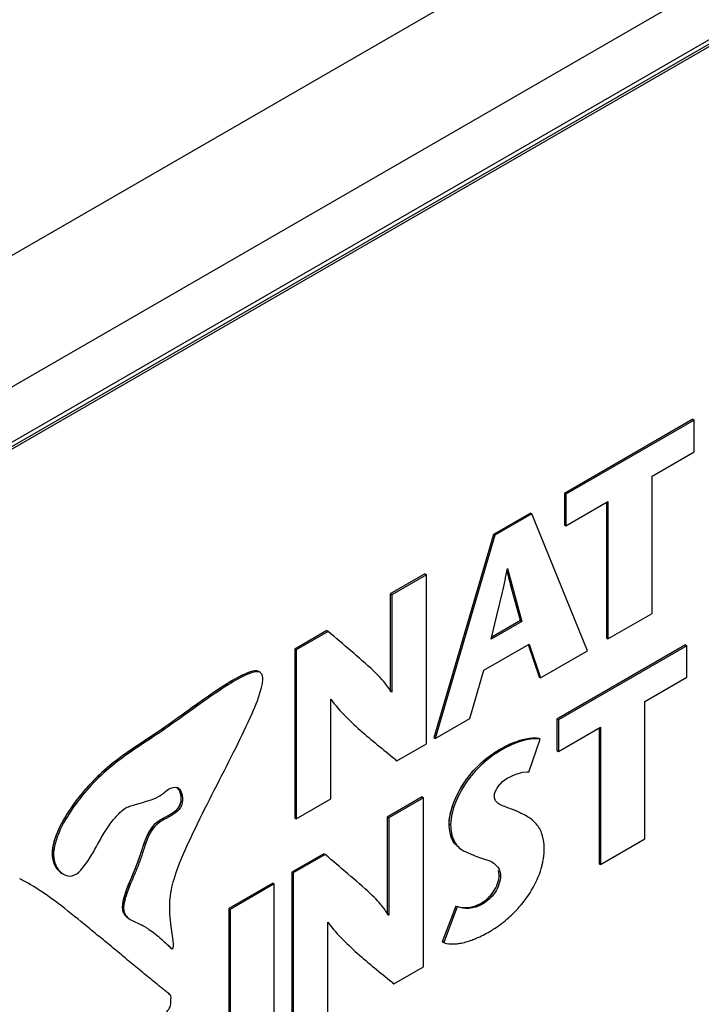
# Model space of a CAD drawing. Header units: inches. Extents: x 0 to 34, y 0 to 22.
# Tile 111 of 139: x 25.039 to 25.293, y 16.889 to 17.254. Entities that reach past the tile are written whole.
import ezdxf

# ---------------------------------------------------------------- set-up
doc = ezdxf.new("R2010")
doc.units = ezdxf.units.IN
doc.header["$LTSCALE"] = 1.87
doc.header["$MEASUREMENT"] = 0
doc.layers.get('0').update_dxf_attribs({"linetype": 'CONTINUOUS'})
doc.layers.add('02___PRT_ALL_AXES', color=7, linetype='CONTINUOUS')

msp = doc.modelspace()

# ---------------------------------------------------------------- linework, layer by layer
at = {"color": 7, "linetype": 'CONTINUOUS'}
for p, q in [((25.8705436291, 17.6483864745), (24.7446818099, 16.9983279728)), ((25.8915713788, 17.6117517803), (24.7657093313, 16.9616931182)), ((24.7659759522, 16.9396246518), (25.8278888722, 17.5527598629)), ((24.7669950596, 16.9418772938), (25.8289079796, 17.5550125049)), ((25.2894568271, 17.1059440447), (25.2417192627, 17.0783809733)), ((25.2899857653, 17.1056386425), (25.2422482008, 17.078075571)), ((25.2894568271, 17.1059440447), (25.2899857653, 17.1056386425)), ((25.2899857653, 17.0938996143), (25.2899857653, 17.1056386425)), ((25.2743046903, 17.0848455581), (25.2899857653, 17.0938996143)), ((25.2743046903, 17.0338445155), (25.2743046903, 17.0848455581)), ((25.2417192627, 17.0783809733), (25.2417192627, 17.0666419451)), ((25.2417192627, 17.0783809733), (25.2422482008, 17.078075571)), ((25.2422482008, 17.078075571), (25.2422482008, 17.0663365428)), ((25.2422482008, 17.0663365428), (25.2579243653, 17.0753877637)), ((25.2573954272, 17.0750823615), (25.2573954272, 17.0246921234)), ((25.2579243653, 17.0753877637), (25.2579243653, 17.0243867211)), ((25.2290974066, 17.0710932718), (25.2153589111, 17.0631608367)), ((25.2296263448, 17.0707878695), (25.2158878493, 17.0628554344)), ((25.2290974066, 17.0710932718), (25.2296263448, 17.0707878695)), ((25.250275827, 17.0199705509), (25.2296263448, 17.0707878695)), ((25.2417192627, 17.0666419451), (25.2422482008, 17.0663365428)), ((25.2153589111, 17.0631608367), (25.1932333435, 16.9876457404)), ((25.2158878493, 17.0628554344), (25.1937622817, 16.9873403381)), ((25.2153589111, 17.0631608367), (25.2158878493, 17.0628554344)), ((25.1899433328, 17.0484862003), (25.1770582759, 17.0410465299)), ((25.1904722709, 17.048180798), (25.177587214, 17.0407411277)), ((25.1899433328, 17.0484862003), (25.1904722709, 17.048180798)), ((25.1904722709, 16.9854407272), (25.1904722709, 17.048180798)), ((25.2206345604, 17.050469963), (25.2259768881, 17.0308565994)), ((25.1770582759, 17.0410465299), (25.1770582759, 17.0048361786)), ((25.1770582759, 17.0410465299), (25.177587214, 17.0407411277)), ((25.177587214, 17.0407411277), (25.177587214, 17.004530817)), ((25.2166675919, 17.0330473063), (25.2187060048, 17.0416694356)), ((25.22544795, 17.0311620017), (25.2218360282, 17.0440674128)), ((25.2579243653, 17.0243867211), (25.2743046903, 17.0338445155)), ((25.2145688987, 17.0242697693), (25.2166675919, 17.0330473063)), ((25.2259768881, 17.0308565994), (25.2145688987, 17.0242697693)), ((25.22544795, 17.0311620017), (25.2147383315, 17.0249784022)), ((25.22544795, 17.0311620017), (25.2259768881, 17.0308565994)), ((25.1534605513, 17.0274214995), (25.1415821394, 17.0205630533)), ((25.1539894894, 17.0271160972), (25.1421110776, 17.0202576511)), ((25.1534605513, 17.0274214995), (25.1539894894, 17.0271160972)), ((25.2117728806, 17.012705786), (25.2286196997, 17.0224329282)), ((25.228239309, 17.0223030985), (25.2323579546, 17.0102358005)), ((25.2286196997, 17.0224329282), (25.2328868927, 17.0099303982)), ((25.2573954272, 17.0246921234), (25.2579243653, 17.0243867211)), ((25.1415821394, 17.0205630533), (25.1415821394, 16.9578229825)), ((25.1415821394, 17.0205630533), (25.1421110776, 17.0202576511)), ((25.1421110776, 17.0202576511), (25.1421110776, 16.9575175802)), ((25.2328868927, 17.0099303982), (25.250275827, 17.0199705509)), ((25.2867285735, 17.0221490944), (25.2389860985, 16.9945831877)), ((25.2872575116, 17.0218436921), (25.2395150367, 16.9942777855)), ((25.2867285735, 17.0221490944), (25.2872575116, 17.0218436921)), ((25.2872575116, 17.0101046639), (25.2872575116, 17.0218436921)), ((25.1287744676, 17.0119050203), (25.1282455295, 17.0122104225)), ((25.2065707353, 16.9947357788), (25.2117728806, 17.012705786)), ((25.2323579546, 17.0102358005), (25.2328868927, 17.0099303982)), ((25.2715764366, 17.0010506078), (25.2872575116, 17.0101046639)), ((25.1549961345, 16.9649572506), (25.1549961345, 17.0019754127)), ((25.2715764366, 16.9500495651), (25.2715764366, 17.0010506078)), ((25.1937622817, 16.9873403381), (25.2065707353, 16.9947357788)), ((25.2389860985, 16.9945831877), (25.2389860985, 16.9828441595)), ((25.2389860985, 16.9945831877), (25.2395150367, 16.9942777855)), ((25.2395150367, 16.9942777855), (25.2395150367, 16.9825387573)), ((25.2395150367, 16.9825387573), (25.2551951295, 16.9915922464)), ((25.2546661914, 16.9912868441), (25.2546661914, 16.940896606)), ((25.2551951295, 16.9915922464), (25.2551951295, 16.9405912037)), ((25.1932333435, 16.9876457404), (25.1937622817, 16.9873403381)), ((25.2285136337, 16.9748860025), (25.232710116, 16.9871701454)), ((25.2321811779, 16.9874755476), (25.232710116, 16.9871701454)), ((25.1795288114, 16.9791221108), (25.1904722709, 16.9854407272)), ((25.2179722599, 16.9834853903), (25.2185011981, 16.9831799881)), ((25.2389860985, 16.9828441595), (25.2395150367, 16.9825387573)), ((25.1789998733, 16.9794275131), (25.1795288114, 16.9791221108)), ((25.2234911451, 16.9740426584), (25.2261938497, 16.9748082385)), ((25.2261938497, 16.9748082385), (25.2280175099, 16.974928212)), ((25.2171302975, 16.9695353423), (25.2187061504, 16.9713408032)), ((25.2187061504, 16.9713408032), (25.2205203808, 16.9726022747)), ((25.2205203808, 16.9726022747), (25.2234911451, 16.9740426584)), ((25.1421110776, 16.9575175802), (25.1549961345, 16.9649572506)), ((25.188855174, 16.9656382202), (25.1759701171, 16.9581985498)), ((25.1893841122, 16.9653328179), (25.1764990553, 16.9578931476)), ((25.188855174, 16.9656382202), (25.1893841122, 16.9653328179)), ((25.1893841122, 16.9025927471), (25.1893841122, 16.9653328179)), ((25.0972542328, 16.960400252), (25.0956293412, 16.9592408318)), ((25.1415821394, 16.9578229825), (25.1421110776, 16.9575175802)), ((25.1759701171, 16.9581985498), (25.1759701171, 16.9219864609)), ((25.1759701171, 16.9581985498), (25.1764990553, 16.9578931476)), ((25.1764990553, 16.9578931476), (25.1764990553, 16.9216810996)), ((25.225035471, 16.9599555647), (25.2255644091, 16.9596501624)), ((25.2276342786, 16.9586560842), (25.2255644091, 16.9596501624)), ((25.2275877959, 16.9585754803), (25.2270588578, 16.9588808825)), ((25.1989540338, 16.9556500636), (25.1994829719, 16.9553446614)), ((25.2551951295, 16.9405912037), (25.2715764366, 16.9500495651)), ((25.2036432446, 16.9460258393), (25.2041721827, 16.9457204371)), ((25.1523714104, 16.9445729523), (25.1404929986, 16.9377145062)), ((25.1529003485, 16.9442675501), (25.1410219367, 16.9374091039)), ((25.1523714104, 16.9445729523), (25.1529003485, 16.9442675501)), ((25.2048547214, 16.9453526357), (25.2079300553, 16.9440212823)), ((25.2084887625, 16.9437841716), (25.2113616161, 16.9428023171)), ((25.2113616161, 16.9428023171), (25.2139852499, 16.9418789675)), ((25.0621681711, 16.9384511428), (25.0647304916, 16.9418110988)), ((25.2546661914, 16.940896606), (25.2551951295, 16.9405912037)), ((25.0552169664, 16.9372161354), (25.0557459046, 16.9369107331)), ((25.1404929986, 16.9377145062), (25.1404929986, 16.8749744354)), ((25.1404929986, 16.9377145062), (25.1410219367, 16.9374091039)), ((25.1410219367, 16.9374091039), (25.1410219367, 16.8746690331)), ((25.217506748, 16.9366063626), (25.2180356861, 16.9363009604)), ((25.0432872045, 16.9331798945), (25.0428497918, 16.9334324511)), ((25.1334533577, 16.9336499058), (25.1170730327, 16.9241921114)), ((25.1339822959, 16.9333445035), (25.1176019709, 16.9238867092)), ((25.1334533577, 16.9336499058), (25.1339822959, 16.9333445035)), ((25.1339822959, 16.8706044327), (25.1339822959, 16.9333445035)), ((25.1170730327, 16.9241921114), (25.1170730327, 16.8614520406)), ((25.1170730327, 16.9241921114), (25.1176019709, 16.9238867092)), ((25.1176019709, 16.9238867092), (25.1176019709, 16.8611466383)), ((25.2013611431, 16.9251351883), (25.1963927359, 16.9118678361)), ((25.2018900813, 16.9248297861), (25.196921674, 16.9115624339)), ((25.2013611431, 16.9251351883), (25.2018900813, 16.9248297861)), ((25.2106782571, 16.9261183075), (25.2112071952, 16.9258129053)), ((25.0804621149, 16.920147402), (25.0809910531, 16.9198419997)), ((25.0809910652, 16.9198419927), (25.0845140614, 16.9181331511)), ((25.0963831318, 16.912315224), (25.0956707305, 16.9175027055)), ((25.1539079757, 16.8821092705), (25.1539079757, 16.9191274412)), ((25.095323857, 16.9096970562), (25.0958527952, 16.9093916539)), ((25.0958553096, 16.9093960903), (25.096161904, 16.9092871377)), ((25.1963927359, 16.9118678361), (25.196921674, 16.9115624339)), ((25.1784406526, 16.8962741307), (25.1893841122, 16.9025927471)), ((25.1779117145, 16.896579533), (25.1784406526, 16.8962741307))]:
    msp.add_line(p, q, dxfattribs=at)
at = {"color": 40, "linetype": 'CONTINUOUS'}
for p, q in [((25.1257163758, 17.0122940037), (25.1250190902, 17.0120987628)), ((25.217506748, 16.9366063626), (25.2172529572, 16.9382813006))]:
    msp.add_line(p, q, dxfattribs=at)
at = {"color": 7, "linetype": 'CONTINUOUS'}
for points in [[(25.0977084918, 16.9692876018), (25.0988307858, 16.9679821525), (25.099322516, 16.9660297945), (25.0992394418, 16.9639219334), (25.0985959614, 16.9619911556), (25.0972542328, 16.960400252)], [(25.0956293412, 16.9592408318), (25.0915609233, 16.9569724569), (25.089418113, 16.9553584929), (25.0872805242, 16.9524252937), (25.0857295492, 16.9487443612), (25.0843485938, 16.9445261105), (25.0827054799, 16.9400165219), (25.0808159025, 16.9354527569), (25.0789504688, 16.9307976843), (25.0777077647, 16.9265507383), (25.0776686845, 16.9233377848)]]:
    msp.add_lwpolyline(points, dxfattribs=at)
for centre, radius, start, end in [((24.8306022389, 17.1304263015), 0.3981234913, 347.118343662, 348.412488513), ((25.5284204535, 17.1267087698), 0.3175273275, 194.069220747, 195.0858069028), ((25.1521389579, 16.9890486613), 0.0297520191, 31.2925882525, 32.8501423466), ((25.2277023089, 16.9682866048), 0.0066490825, 82.9912711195, 87.2828652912), ((25.2110614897, 16.9576879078), 0.0138087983, 240.0726403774, 243.2897218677), ((25.2092695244, 16.9458457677), 0.0249893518, 359.9980768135, 0.9436468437), ((25.1928739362, 16.9077675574), 0.0392558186, 66.5610932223, 67.4469593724), ((25.2095981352, 16.9319857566), 0.0108223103, 63.857955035, 66.085251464), ((25.2103494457, 16.933505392), 0.0091271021, 60.0582438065, 63.8887554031), ((25.0125240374, 16.8800295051), 0.061411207, 59.9379615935, 64.0007178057), ((25.1510462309, 16.9061979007), 0.0297562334, 31.289589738, 32.8495723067), ((25.0715328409, 16.8916149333), 0.0295250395, 61.2984170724, 63.9172882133), ((25.0725032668, 16.8934100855), 0.0274844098, 60.0018564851, 61.2756414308)]:
    msp.add_arc(centre, radius, start, end, dxfattribs=at)
at = {"color": 40, "linetype": 'CONTINUOUS'}
for centre, radius, start, end in [((25.5236857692, 17.1254722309), 0.3126340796, 194.0602198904, 195.2789667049), ((25.208322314, 16.9535970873), 0.0090248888, 207.5502452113, 212.3051194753), ((25.1991815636, 16.9198294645), 0.0084359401, 250.6954802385, 253.4002159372)]:
    msp.add_arc(centre, radius, start, end, dxfattribs=at)
at = {"color": 7, "linetype": 'CONTINUOUS'}
for points, knots in [([(25.1708306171, 17.0125256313), (25.168122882, 17.0150817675), (25.1624618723, 17.019897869), (25.1568256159, 17.0247335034), (25.1539894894, 17.0271160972)], [0, 0, 0, 0, 0.5013167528, 1, 1, 1, 1]), ([(25.1287745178, 17.0119049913), (25.1282379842, 17.0122148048), (25.1265388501, 17.0121998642), (25.1224621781, 17.0107096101), (25.1160145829, 17.00687688), (25.1074411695, 17.0009865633), (25.0982991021, 16.9943715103), (25.0894846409, 16.9881702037), (25.0811221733, 16.9827958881), (25.0732750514, 16.9770957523), (25.0684779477, 16.9726383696), (25.0661461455, 16.9701478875)], [0, 0, 0, 0, 0.0244478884, 0.0616333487, 0.1727581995, 0.3173148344, 0.4731706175, 0.6177035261, 0.7425830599, 0.8653730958, 1, 1, 1, 1]), ([(25.1282455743, 17.0122103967), (25.127355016, 17.0127246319), (25.1242269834, 17.0120279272), (25.1218691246, 17.0108103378), (25.1203162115, 17.0099575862)], [0, 0, 0, 0, 0.3672716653, 1, 1, 1, 1]), ([(25.1292641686, 17.0063056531), (25.129430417, 17.0069721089), (25.1296734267, 17.0081941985), (25.129850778, 17.0100904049), (25.1294008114, 17.0115433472), (25.1287745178, 17.0119049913)], [0, 0, 0, 0, 0.3515667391, 0.6298384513, 1, 1, 1, 1]), ([(25.1771333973, 17.0051874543), (25.1766855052, 17.0058811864), (25.174821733, 17.0085232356), (25.1725786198, 17.0108754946), (25.1708306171, 17.0125256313)], [0, 0, 0, 0, 0.2556834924, 1, 1, 1, 1]), ([(25.1203162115, 17.0099575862), (25.1180150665, 17.0086939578), (25.1131965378, 17.005633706), (25.1058804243, 17.0005349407), (25.0982954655, 16.9950764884), (25.088976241, 16.9884247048), (25.0774236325, 16.9812356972), (25.0692923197, 16.9743784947), (25.0656172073, 16.9704532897)], [0, 0, 0, 0, 0.1165565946, 0.2530729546, 0.3959712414, 0.5314577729, 0.7612655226, 1, 1, 1, 1]), ([(25.1054891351, 16.9557202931), (25.1078145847, 16.9604899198), (25.1126060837, 16.9699242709), (25.1195611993, 16.9834756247), (25.1253320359, 16.9954846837), (25.128435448, 17.0029834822), (25.1292641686, 17.0063056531)], [0, 0, 0, 0, 0.2845409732, 0.5674559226, 0.8163962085, 1, 1, 1, 1]), ([(25.1550144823, 17.0019980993), (25.1566394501, 16.9996492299), (25.1604633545, 16.9954365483), (25.1686680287, 16.9878109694), (25.175235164, 16.9826394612), (25.1795288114, 16.9791221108)], [0, 0, 0, 0, 0.2549134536, 0.5046244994, 1, 1, 1, 1]), ([(25.2179722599, 16.9834853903), (25.2196080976, 16.9844299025), (25.2228982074, 16.9859897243), (25.2263919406, 16.987072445), (25.2281088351, 16.9873609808)], [0, 0, 0, 0, 0.5203809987, 1, 1, 1, 1]), ([(25.232710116, 16.9871701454), (25.2304312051, 16.9874982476), (25.2253549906, 16.9865524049), (25.2208152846, 16.9845161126), (25.2185011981, 16.9831799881)], [0, 0, 0, 0, 0.4628395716, 1, 1, 1, 1]), ([(25.2281088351, 16.9873609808), (25.2284601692, 16.9874200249), (25.2298072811, 16.9876067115), (25.2311869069, 16.9876186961), (25.2321811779, 16.9874755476)], [0, 0, 0, 0, 0.2618057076, 1, 1, 1, 1]), ([(25.1989540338, 16.9556500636), (25.1989540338, 16.9584882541), (25.2006466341, 16.9644376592), (25.2062796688, 16.974630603), (25.2131190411, 16.9806832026), (25.2179722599, 16.9834853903)], [0, 0, 0, 0, 0.244363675, 0.5174955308, 1, 1, 1, 1]), ([(25.2185011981, 16.9831799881), (25.2136479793, 16.9803778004), (25.206808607, 16.9743252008), (25.2011755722, 16.964132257), (25.1994829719, 16.9581828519), (25.1994829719, 16.9553446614)], [0, 0, 0, 0, 0.4825044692, 0.755636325, 1, 1, 1, 1]), ([(25.0656172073, 16.9704532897), (25.0616607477, 16.9662275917), (25.0564117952, 16.9592355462), (25.0518050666, 16.9493405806), (25.0512501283, 16.9439396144), (25.0519045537, 16.9417275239)], [0, 0, 0, 0, 0.530231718, 0.7886999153, 1, 1, 1, 1]), ([(25.0661461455, 16.9701478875), (25.0637324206, 16.9675699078), (25.0591710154, 16.9619103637), (25.0545032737, 16.954212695), (25.0522666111, 16.947663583), (25.0516429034, 16.9421574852), (25.0536926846, 16.9380962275), (25.0557459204, 16.936910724)], [0, 0, 0, 0, 0.2764529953, 0.5677347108, 0.6994166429, 0.8144047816, 1, 1, 1, 1]), ([(25.0982355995, 16.9689789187), (25.0989931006, 16.9685415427), (25.0997327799, 16.9671013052), (25.0999308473, 16.9651032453), (25.0997983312, 16.9633431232), (25.0992222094, 16.9616318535), (25.0976503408, 16.9597717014), (25.0949510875, 16.9581900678), (25.0915755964, 16.9565562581), (25.0886734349, 16.9539531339), (25.0869010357, 16.9504041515), (25.0855835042, 16.9464508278), (25.084250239, 16.9422063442), (25.0825383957, 16.9379601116), (25.080780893, 16.9338342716), (25.0792324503, 16.9299804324), (25.0782055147, 16.9265675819), (25.0778424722, 16.9235668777), (25.0789625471, 16.9211444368), (25.0803024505, 16.9202395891), (25.0809910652, 16.9198419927)], [0, 0, 0, 0, 0.0452113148, 0.0735418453, 0.1048090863, 0.1355617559, 0.1651638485, 0.2284690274, 0.2952442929, 0.3592164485, 0.4253477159, 0.4975356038, 0.5749125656, 0.6551180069, 0.7340052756, 0.8068619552, 0.8693457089, 0.9188332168, 0.9589002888, 1, 1, 1, 1]), ([(25.0910112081, 16.9658303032), (25.0916604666, 16.9661881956), (25.0929728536, 16.9670190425), (25.0948238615, 16.968895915), (25.0972111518, 16.969570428), (25.0982355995, 16.9689789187)], [0, 0, 0, 0, 0.2736476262, 0.5633572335, 1, 1, 1, 1]), ([(25.2157100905, 16.9659704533), (25.2157100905, 16.9662521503), (25.2159087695, 16.9675398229), (25.2165554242, 16.9687065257), (25.2171302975, 16.9695353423)], [0, 0, 0, 0, 0.2183075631, 1, 1, 1, 1]), ([(25.0647304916, 16.9418110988), (25.0657600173, 16.9433873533), (25.0676610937, 16.9467091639), (25.0703531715, 16.9516087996), (25.0728210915, 16.9554278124), (25.0749869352, 16.9580783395), (25.0766282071, 16.9598525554), (25.0783238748, 16.9613791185), (25.0802171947, 16.9622379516), (25.082039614, 16.9627454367), (25.0844045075, 16.9634347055), (25.0874512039, 16.9642721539), (25.0898553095, 16.9651931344), (25.0910112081, 16.9658303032)], [0, 0, 0, 0, 0.1510920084, 0.3068385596, 0.4488251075, 0.5151284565, 0.5811822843, 0.6430548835, 0.6964455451, 0.7461450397, 0.7949448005, 0.8940749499, 1, 1, 1, 1]), ([(25.2161937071, 16.9642236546), (25.2161175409, 16.9643398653), (25.2158198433, 16.9648735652), (25.2157100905, 16.9655002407), (25.2157100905, 16.9659704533)], [0, 0, 0, 0, 0.2280960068, 1, 1, 1, 1]), ([(25.2255644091, 16.9596501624), (25.224301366, 16.9602733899), (25.2216007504, 16.9613232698), (25.2188408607, 16.9622774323), (25.2175507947, 16.9630222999)], [0, 0, 0, 0, 0.4859859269, 1, 1, 1, 1]), ([(25.2332499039, 16.9522927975), (25.2327428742, 16.9536858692), (25.2311909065, 16.9562276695), (25.2287883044, 16.9578823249), (25.2275877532, 16.9585755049)], [0, 0, 0, 0, 0.5167625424, 1, 1, 1, 1]), ([(25.0956707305, 16.9175027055), (25.0952929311, 16.9206446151), (25.094818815, 16.9266118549), (25.0966426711, 16.9357938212), (25.1005260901, 16.9452716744), (25.1036859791, 16.9520219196), (25.1054891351, 16.9557202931)], [0, 0, 0, 0, 0.236426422, 0.4429935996, 0.6925991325, 1, 1, 1, 1]), ([(25.2013607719, 16.9478681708), (25.2009632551, 16.9483324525), (25.1994429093, 16.9506494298), (25.1989540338, 16.9535130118), (25.1989540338, 16.9556500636)], [0, 0, 0, 0, 0.2223986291, 1, 1, 1, 1]), ([(25.1994829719, 16.9553446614), (25.1994829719, 16.9532944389), (25.1999712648, 16.9502741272), (25.2020847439, 16.947125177), (25.2034700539, 16.9461258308), (25.2041722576, 16.9457203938)], [0, 0, 0, 0, 0.549826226, 0.7825486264, 1, 1, 1, 1]), ([(25.2342554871, 16.9462573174), (25.2342465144, 16.9468009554), (25.2341449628, 16.9488414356), (25.2337631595, 16.95088262), (25.2332499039, 16.9522927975)], [0, 0, 0, 0, 0.2659533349, 1, 1, 1, 1]), ([(25.2334363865, 16.9401285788), (25.2335669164, 16.940622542), (25.2340111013, 16.9424976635), (25.2342588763, 16.9444280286), (25.2342588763, 16.9458449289)], [0, 0, 0, 0, 0.2650241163, 1, 1, 1, 1]), ([(25.169741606, 16.9296772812), (25.167033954, 16.9322335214), (25.1613731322, 16.937049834), (25.1557367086, 16.9418852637), (25.1529003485, 16.9442675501)], [0, 0, 0, 0, 0.5013187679, 1, 1, 1, 1]), ([(25.0557459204, 16.936910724), (25.0566790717, 16.9363719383), (25.0592873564, 16.9358562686), (25.0612837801, 16.9375177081), (25.0621681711, 16.9384511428)], [0, 0, 0, 0, 0.4559236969, 1, 1, 1, 1]), ([(25.2149049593, 16.9414143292), (25.2157250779, 16.9409408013), (25.2173574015, 16.9395508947), (25.2180356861, 16.9374249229), (25.2180356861, 16.9363009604)], [0, 0, 0, 0, 0.4572772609, 1, 1, 1, 1]), ([(25.2209840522, 16.9207593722), (25.2224001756, 16.9220139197), (25.2278699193, 16.9274689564), (25.2319443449, 16.9344822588), (25.2334363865, 16.9401285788)], [0, 0, 0, 0, 0.2446837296, 1, 1, 1, 1]), ([(25.2106782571, 16.9261183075), (25.2124942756, 16.9271668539), (25.2150717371, 16.9294241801), (25.2169850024, 16.9333360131), (25.217506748, 16.9355519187), (25.217506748, 16.9366063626)], [0, 0, 0, 0, 0.4847785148, 0.7562356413, 1, 1, 1, 1]), ([(25.2180356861, 16.9363009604), (25.2180356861, 16.9352465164), (25.2175139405, 16.9330306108), (25.2156006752, 16.9291187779), (25.2130232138, 16.9268614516), (25.2112071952, 16.9258129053)], [0, 0, 0, 0, 0.2437643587, 0.5152214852, 1, 1, 1, 1]), ([(25.0606804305, 16.8478264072), (25.0629456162, 16.8502639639), (25.0674291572, 16.8552176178), (25.0729499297, 16.8615383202), (25.0774016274, 16.8666951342), (25.0808288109, 16.8706773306), (25.0843505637, 16.8747624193), (25.0873604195, 16.8782349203), (25.089840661, 16.8810726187), (25.0917527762, 16.883257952), (25.0933814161, 16.8850756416), (25.09461999, 16.8865224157), (25.0953540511, 16.8876190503), (25.0956219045, 16.888818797), (25.09549433, 16.8899835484), (25.0957632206, 16.8910427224), (25.0954899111, 16.8920539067), (25.094775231, 16.8925968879), (25.0938938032, 16.8933120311), (25.0927774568, 16.8942046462), (25.0914574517, 16.8952712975), (25.089720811, 16.896677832), (25.0875826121, 16.8984199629), (25.0850523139, 16.9004942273), (25.0817532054, 16.9032126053), (25.0777051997, 16.9065673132), (25.0729094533, 16.9105496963), (25.0681585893, 16.9144832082), (25.0617880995, 16.9196931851), (25.0537326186, 16.9262273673), (25.0469238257, 16.9310801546), (25.0432872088, 16.933179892)], [0, 0, 0, 0, 0.0807198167, 0.1620595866, 0.2035746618, 0.2459768, 0.2895080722, 0.3344107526, 0.3574522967, 0.3809279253, 0.4048625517, 0.4166120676, 0.4272051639, 0.4364753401, 0.4457442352, 0.4553368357, 0.4626097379, 0.4695011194, 0.4764828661, 0.4903444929, 0.5040754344, 0.5176818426, 0.5445456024, 0.5709847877, 0.5970482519, 0.6482428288, 0.6985182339, 0.7482628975, 0.7978660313, 0.8981346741, 1, 1, 1, 1]), ([(25.1760443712, 16.922338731), (25.175596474, 16.9230324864), (25.1737326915, 16.9256746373), (25.1714895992, 16.9280270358), (25.169741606, 16.9296772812)], [0, 0, 0, 0, 0.2556832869, 1, 1, 1, 1]), ([(25.2013611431, 16.9251351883), (25.2027645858, 16.9247019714), (25.2060109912, 16.9241398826), (25.2091779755, 16.9252520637), (25.2106782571, 16.9261183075)], [0, 0, 0, 0, 0.4588247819, 1, 1, 1, 1]), ([(25.2112071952, 16.9258129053), (25.2097069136, 16.9249466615), (25.2065399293, 16.9238344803), (25.2032935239, 16.9243965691), (25.2018900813, 16.9248297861)], [0, 0, 0, 0, 0.5411752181, 1, 1, 1, 1]), ([(25.2139983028, 16.9156865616), (25.2145858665, 16.9160258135), (25.2170402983, 16.9175347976), (25.2193358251, 16.9192992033), (25.2209840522, 16.9207593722)], [0, 0, 0, 0, 0.2355427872, 1, 1, 1, 1]), ([(25.0862447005, 16.9172127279), (25.0878829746, 16.9162668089), (25.0902711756, 16.9144930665), (25.0928788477, 16.9120782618), (25.0945322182, 16.9105743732), (25.0953456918, 16.9096844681), (25.0958527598, 16.9093916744)], [0, 0, 0, 0, 0.4573784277, 0.7143089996, 0.8584328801, 1, 1, 1, 1]), ([(25.1539263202, 16.9191501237), (25.1555513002, 16.9168012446), (25.159375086, 16.9125884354), (25.1675794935, 16.9049625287), (25.1741466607, 16.8997910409), (25.1784406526, 16.8962741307)], [0, 0, 0, 0, 0.2549143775, 0.5046263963, 1, 1, 1, 1]), ([(25.2073391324, 16.9124984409), (25.2079012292, 16.9127061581), (25.2101876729, 16.9136236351), (25.2123844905, 16.9147547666), (25.2139983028, 16.9156865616)], [0, 0, 0, 0, 0.2433252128, 1, 1, 1, 1]), ([(25.096161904, 16.9092871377), (25.0964846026, 16.909293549), (25.0966176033, 16.9108345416), (25.0964731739, 16.9116066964), (25.0963831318, 16.912315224)], [0, 0, 0, 0, 0.3112496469, 1, 1, 1, 1]), ([(25.196921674, 16.9115624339), (25.1972708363, 16.9114400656), (25.1987662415, 16.9110263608), (25.2003462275, 16.9109884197), (25.2015193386, 16.9110913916)], [0, 0, 0, 0, 0.2390687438, 1, 1, 1, 1]), ([(25.2015193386, 16.9110913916), (25.2019897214, 16.9111326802), (25.2039735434, 16.911398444), (25.2059066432, 16.9119690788), (25.2073391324, 16.9124984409)], [0, 0, 0, 0, 0.2361710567, 1, 1, 1, 1])]:
    msp.add_open_spline(points, degree=3, knots=knots, dxfattribs=at)
at = {"color": 40, "linetype": 'CONTINUOUS'}
for points, knots in [([(25.1250190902, 17.0120987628), (25.1177701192, 17.009814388), (25.0949458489, 16.9918978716), (25.0753477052, 16.9800053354), (25.0606071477, 16.966471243), (25.0520262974, 16.9512713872), (25.051556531, 16.9457058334)], [0, 0, 0, 0, 0.4060148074, 0.6017915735, 0.8216404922, 1, 1, 1, 1]), ([(25.2179722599, 16.9834853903), (25.2196021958, 16.9844264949), (25.2245041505, 16.986741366), (25.2293871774, 16.987877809), (25.2321811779, 16.9874755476)], [0, 0, 0, 0, 0.3309941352, 1, 1, 1, 1]), ([(25.1989540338, 16.9556500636), (25.1989540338, 16.9602624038), (25.2041824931, 16.9732679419), (25.2133230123, 16.980800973), (25.2179722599, 16.9834853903)], [0, 0, 0, 0, 0.4621279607, 1, 1, 1, 1]), ([(25.0979552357, 16.9691179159), (25.0991162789, 16.9682265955), (25.0996417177, 16.9658977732), (25.0990692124, 16.9630062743), (25.0988281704, 16.9624189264), (25.0986569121, 16.9621010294)], [0, 0, 0, 0, 0.7690654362, 0.8659903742, 1, 1, 1, 1]), ([(25.0986569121, 16.9621010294), (25.0970299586, 16.9590810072), (25.0873523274, 16.9570193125), (25.0841228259, 16.9404714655), (25.0749083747, 16.9245033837), (25.0792346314, 16.9208561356), (25.0804621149, 16.920147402)], [0, 0, 0, 0, 0.2194509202, 0.4762551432, 0.8739359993, 1, 1, 1, 1]), ([(25.051556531, 16.9457058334), (25.0514736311, 16.9447236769), (25.0515589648, 16.9410908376), (25.0534556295, 16.9382331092), (25.0552169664, 16.9372161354)], [0, 0, 0, 0, 0.2597036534, 1, 1, 1, 1]), ([(25.2106782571, 16.9261183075), (25.2122848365, 16.9270459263), (25.215758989, 16.9297889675), (25.217506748, 16.9347318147), (25.217506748, 16.9366063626)], [0, 0, 0, 0, 0.4973871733, 1, 1, 1, 1]), ([(25.2013611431, 16.9251351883), (25.2033206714, 16.924530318), (25.2063334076, 16.9241073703), (25.2097489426, 16.925581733), (25.2106782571, 16.9261183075)], [0, 0, 0, 0, 0.72661695, 1, 1, 1, 1])]:
    msp.add_open_spline(points, degree=3, knots=knots, dxfattribs=at)
at = {"color": 7, "linetype": 'CONTINUOUS'}
msp.add_open_spline([(25.2175507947, 16.9630222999), (25.2170275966, 16.9633243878), (25.2165248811, 16.9637183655), (25.2161937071, 16.9642236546)], degree=3, dxfattribs=at)
at = {"color": 40, "linetype": 'CONTINUOUS'}
msp.add_open_spline([(25.2003207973, 16.9494228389), (25.1994392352, 16.9511096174), (25.1989540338, 16.9532691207), (25.1989540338, 16.9556500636)], degree=3, dxfattribs=at)
at = {"layer": '02___PRT_ALL_AXES', "color": 7, "linetype": 'CONTINUOUS'}
msp.add_line((25.8218580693, 17.5483572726), (24.7644550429, 16.9378260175), dxfattribs=at)

doc.saveas('drawing.dxf')
